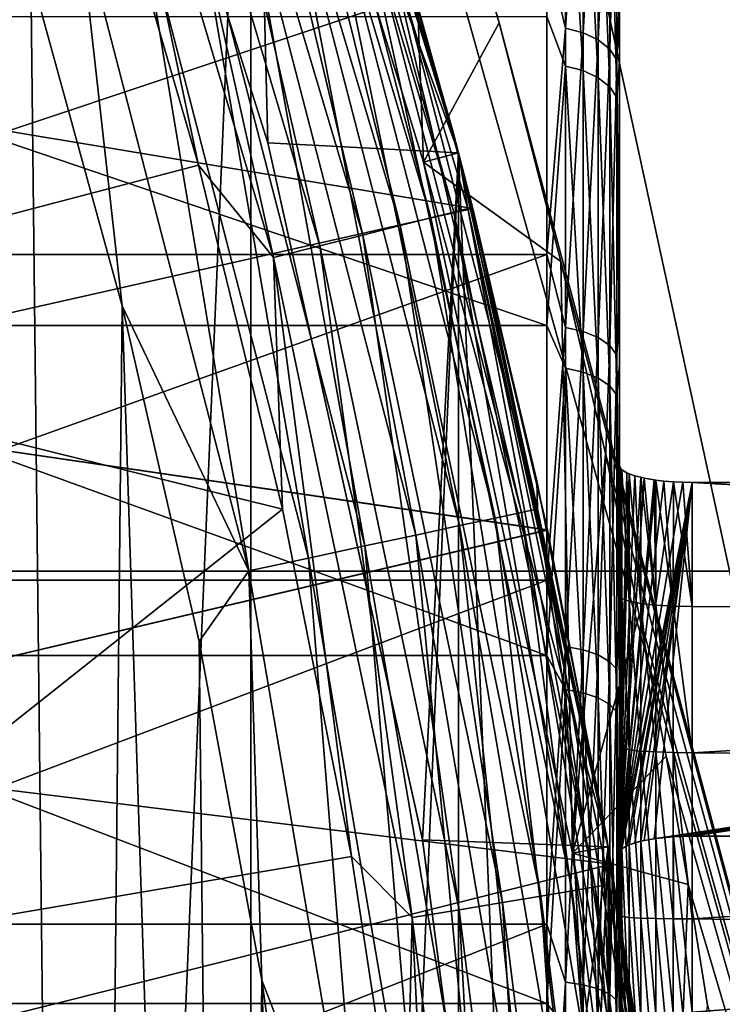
# Model space of a CAD drawing. Header units: metres. Extents: x -258 to 72, y -72 to 102.
# Tile 214 of 256: x 21.05 to 22.98, y 3.45 to 6.16. Entities that reach past the tile are written whole.
import ezdxf

# ---------------------------------------------------------------- set-up
doc = ezdxf.new("R2010")
doc.units = ezdxf.units.M
doc.layers.add('solid_FREESTAND_ASM_SW0005', color=7, linetype='CONTINUOUS')

msp = doc.modelspace()

# ---------------------------------------------------------------- linework, layer by layer
at = {"layer": 'solid_FREESTAND_ASM_SW0005'}
for points in [[(24.009604, 0, -872.009583), (23.346786, 18.903576, -872.091064), (22.224434, 18.830818, -872.077576)], [(24.009604, 0, -872.009583), (22.224434, 18.830818, -872.077576), (21.108391, 18.691473, -872.064209)], [(24.009604, 0, -872.009583), (21.108391, 18.691473, -872.064209), (20.002602, 18.486034, -872.050903)], [(24.009604, 0, -872.009583), (20.002602, 18.486034, -872.050903), (18.910978, 18.215225, -872.037781)], [(18.910978, 18.215225, -872.037781), (22.115648, 7.009855, -872), (22.369165, 6.153109, -872)], [(24.009604, 0, -872.009583), (18.910978, 18.215225, -872.037781), (22.369165, 6.153109, -872)], [(20.958261, -9.473714, 97.550003), (20.958267, 9.473703, 97.550003), (21.686192, 7.662186, 97.550003)], [(72.351036, 4.645118, -887), (-72.351036, 4.645123, -887), (-71.904762, 9.271183, -887)], [(72.351036, 4.645118, -887), (-71.904762, 9.271183, -887), (71.904762, 9.271173, -887)], [(21.143143, 7.69528, 56.700001), (21.143091, 7.695432, 57.5), (21.733335, 5.82341, 57.5)], [(21.686232, 7.662071, 57.5), (21.733335, 5.82341, 57.5), (21.143091, 7.695432, 57.5)], [(21.733246, 5.82373, 56.700001), (21.143143, 7.69528, 56.700001), (21.733335, 5.82341, 57.5)], [(21.68622, 7.662088, 56.700001), (21.143143, 7.69528, 56.700001), (21.733246, 5.82373, 56.700001)], [(20.958261, -9.473714, 97.550003), (21.686192, 7.662186, 97.550003), (21.686186, -7.6622, 97.550003)], [(21.591885, 7.628924, -799), (21.686172, 7.662239, -798.900024), (22.257847, 5.795536, -798.900024)], [(22.068232, 6.480213, 24.358374), (22.257847, 5.795536, -798.900024), (21.686172, 7.662239, -798.900024)], [(22.257858, 5.795494, 95.300003), (21.686232, 7.662071, 57.5), (21.686182, 7.662213, 95.300003)], [(21.741076, 7.46372, 95.436562), (22.257858, 5.795494, 95.300003), (21.686182, 7.662213, 95.300003)], [(21.686186, -7.6622, 97.550003), (21.686192, 7.662186, 97.550003), (22.257872, 5.795444, 97.550003)], [(21.686192, 7.662186, 97.550003), (21.971561, 6.800773, 110.550003), (22.242903, 5.852628, 110.550003)], [(22.257872, 5.795444, 97.550003), (21.686192, 7.662186, 97.550003), (22.242903, 5.852628, 110.550003)], [(22.257788, 5.795748, 56.700001), (21.68622, 7.662088, 56.700001), (21.733246, 5.82373, 56.700001)], [(21.825207, 7.256747, 39.538918), (21.68622, 7.662088, 56.700001), (22.257788, 5.795748, 56.700001)], [(21.686232, 7.662071, 57.5), (22.257788, 5.795765, 57.5), (21.733335, 5.82341, 57.5)], [(22.257858, 5.795494, 95.300003), (22.257788, 5.795765, 57.5), (21.686232, 7.662071, 57.5)], [(22.161074, 5.770338, -799), (21.591885, 7.628924, -799), (22.257847, 5.795536, -798.900024)], [(21.591997, 7.628607, -872), (21.591885, 7.628924, -799), (22.161074, 5.770338, -799)], [(22.161142, 5.770074, -872), (21.591997, 7.628607, -872), (22.161074, 5.770338, -799)], [(22.115648, 7.009855, -872), (21.591997, 7.628607, -872), (22.161142, 5.770074, -872)], [(22.700001, 5.405512, 40.414368), (22.700001, 6.813152, 25.325514), (22.700001, 7.504866, 26.075895)], [(22.700001, 5.405512, 40.414368), (22.700001, 7.504866, 26.075895), (22.700001, 6.224085, 39.804882)], [(21.642073, 7.429733, 95.689125), (22.181696, 5.617168, 95.689125), (21.70335, 7.450769, 95.568008)], [(21.70335, 7.450769, 95.568008), (22.244501, 5.633073, 95.568008), (21.741076, 7.46372, 95.436562)], [(22.181696, 5.617168, 95.689125), (22.244501, 5.633073, 95.568008), (21.70335, 7.450769, 95.568008)], [(21.741076, 7.46372, 95.436562), (22.283167, 5.642864, 95.436562), (22.257858, 5.795494, 95.300003)], [(22.244501, 5.633073, 95.568008), (22.283167, 5.642864, 95.436562), (21.741076, 7.46372, 95.436562)], [(21.559605, 7.401422, 95.795265), (22.097172, 5.595764, 95.795265), (21.642073, 7.429733, 95.689125)], [(22.097172, 5.595764, 95.795265), (22.181696, 5.617168, 95.689125), (21.642073, 7.429733, 95.689125)], [(21.45912, 7.366925, 95.882332), (21.994181, 5.569683, 95.882332), (21.559605, 7.401422, 95.795265)], [(21.994181, 5.569683, 95.882332), (22.097172, 5.595764, 95.795265), (21.559605, 7.401422, 95.795265)], [(21.344488, 7.327572, 95.946976), (21.876692, 5.539931, 95.946976), (21.45912, 7.366925, 95.882332)], [(21.876692, 5.539931, 95.946976), (21.994181, 5.569683, 95.882332), (21.45912, 7.366925, 95.882332)], [(21.344488, 7.327572, 95.946976), (21.220123, 7.284877, 95.98671), (21.749226, 5.507652, 95.98671)], [(21.344488, 7.327572, 95.946976), (21.749226, 5.507652, 95.98671), (21.876692, 5.539931, 95.946976)], [(21.220123, 7.284877, 95.98671), (21.270695, 6.696833, 96), (21.542728, 5.762016, 96)], [(21.749226, 5.507652, 95.98671), (21.220123, 7.284877, 95.98671), (21.542728, 5.762016, 96)], [(22.068075, 6.480744, 40.241188), (21.825207, 7.256747, 39.538918), (22.257788, 5.795748, 56.700001)], [(20.643412, -7.60589, 111.550003), (21.217041, -5.816969, 111.550003), (20.791698, 7.190638, 111.550003)], [(21.217041, -5.816969, 111.550003), (21.082001, 6.288817, 111.550003), (20.791698, 7.190638, 111.550003)], [(19.263796, 7.011147, 96), (19.801548, 5.305532, 96), (21.270695, 6.696833, 96)], [(22.115648, 7.009855, -872), (22.161142, 5.770074, -872), (22.369165, 6.153109, -872)], [(22.5, 6.351789, 39.958805), (22.551764, 6.138312, 40.12228), (22.551764, 6.898185, 39.461143)], [(22.600046, 6.884306, 39.446735), (22.551764, 6.898185, 39.461143), (22.551764, 6.138312, 40.12228)], [(22.600046, 6.125961, 40.106541), (22.600046, 6.884306, 39.446735), (22.551764, 6.138312, 40.12228)], [(22.641495, 6.862222, 39.423809), (22.600046, 6.884306, 39.446735), (22.600046, 6.125961, 40.106541)], [(20, 6.858427, 24.682621), (20, 6.024862, 24.007624), (22.068232, 6.480213, 24.358374)], [(20, 6.024834, 40.592396), (20, 6.858396, 39.917404), (22.068075, 6.480744, 40.241188)], [(22.641495, 6.106311, 40.081497), (22.641495, 6.862222, 39.423809), (22.600046, 6.125961, 40.106541)], [(22.673283, 6.833443, 39.393932), (22.641495, 6.862222, 39.423809), (22.641495, 6.106311, 40.081497)], [(22.673283, 6.080701, 40.048862), (22.673283, 6.833443, 39.393932), (22.641495, 6.106311, 40.081497)], [(22.693239, 6.799932, 39.359146), (22.673283, 6.833443, 39.393932), (22.673283, 6.080701, 40.048862)], [(21.988289, 6.694838, 110.723114), (22.242903, 5.852628, 110.550003), (21.971561, 6.800773, 110.550003)], [(22.5, 6.17083, 24.494659), (22.551764, 6.802565, 25.047962), (22.551764, 6.033986, 24.396967)], [(22.600046, 6.021845, 24.412868), (22.551764, 6.033986, 24.396967), (22.551764, 6.802565, 25.047962)], [(22.600046, 6.788877, 25.062553), (22.600046, 6.021845, 24.412868), (22.551764, 6.802565, 25.047962)], [(22.693239, 6.050882, 40.010864), (22.693239, 6.799932, 39.359146), (22.673283, 6.080701, 40.048862)], [(22.700001, 6.813152, 25.325514), (22.700001, 6.046802, 24.651556), (22.693239, 6.705674, 25.151255)], [(22.700001, 6.224085, 39.804882), (22.693239, 6.799932, 39.359146), (22.693239, 6.050882, 40.010864)], [(22.700001, 4.52771, 40.934948), (22.700001, 6.046802, 24.651556), (22.700001, 6.813152, 25.325514)], [(22.700001, 4.52771, 40.934948), (22.700001, 6.813152, 25.325514), (22.700001, 5.405512, 40.414368)], [(22.641495, 6.002529, 24.438168), (22.600046, 6.021845, 24.412868), (22.600046, 6.788877, 25.062553)], [(22.641495, 6.7671, 25.08577), (22.641495, 6.002529, 24.438168), (22.600046, 6.788877, 25.062553)], [(22.673283, 5.977355, 24.47114), (22.641495, 6.002529, 24.438168), (22.641495, 6.7671, 25.08577)], [(22.673283, 6.738719, 25.116026), (22.673283, 5.977355, 24.47114), (22.641495, 6.7671, 25.08577)], [(22.693239, 5.948042, 24.509531), (22.673283, 5.977355, 24.47114), (22.673283, 6.738719, 25.116026)], [(22.693239, 6.705674, 25.151255), (22.693239, 5.948042, 24.509531), (22.673283, 6.738719, 25.116026)], [(19.801548, 5.305532, 96), (21.542728, 5.762016, 96), (21.270695, 6.696833, 96)], [(21.945162, 6.681706, 110.89167), (22.430532, 4.806955, 110.891655), (21.988289, 6.694838, 110.723114)], [(21.988289, 6.694838, 110.723114), (22.474611, 4.816401, 110.723091), (22.242903, 5.852628, 110.550003)], [(22.430532, 4.806955, 110.891655), (22.474611, 4.816401, 110.723091), (21.988289, 6.694838, 110.723114)], [(22.700001, 6.046802, 24.651556), (22.693239, 5.948042, 24.509531), (22.693239, 6.705674, 25.151255)], [(21.87466, 6.660241, 111.049828), (22.358475, 4.791513, 111.049812), (21.945162, 6.681706, 110.89167)], [(22.358475, 4.791513, 111.049812), (22.430532, 4.806955, 110.891655), (21.945162, 6.681706, 110.89167)], [(21.778934, 6.631095, 111.192772), (22.260635, 4.770545, 111.192757), (21.87466, 6.660241, 111.049828)], [(22.260635, 4.770545, 111.192757), (22.358475, 4.791513, 111.049812), (21.87466, 6.660241, 111.049828)], [(21.660896, 6.595155, 111.316139), (22.139988, 4.74469, 111.316132), (21.778934, 6.631095, 111.192772)], [(22.139988, 4.74469, 111.316132), (22.260635, 4.770545, 111.192757), (21.778934, 6.631095, 111.192772)], [(21.524141, 6.553517, 111.416191), (22.00021, 4.714735, 111.416183), (21.660896, 6.595155, 111.316139)], [(22.00021, 4.714735, 111.416183), (22.139988, 4.74469, 111.316132), (21.660896, 6.595155, 111.316139)], [(21.372831, 6.507447, 111.489861), (21.845554, 4.681592, 111.489861), (21.524141, 6.553517, 111.416191)], [(21.845554, 4.681592, 111.489861), (22.00021, 4.714735, 111.416183), (21.524141, 6.553517, 111.416191)], [(21.211573, 6.458349, 111.534927), (21.680731, 4.64627, 111.53492), (21.372831, 6.507447, 111.489861)], [(21.680731, 4.64627, 111.53492), (21.845554, 4.681592, 111.489861), (21.372831, 6.507447, 111.489861)], [(20, 6.024834, 40.592396), (22.068075, 6.480744, 40.241188), (22.297007, 5.643002, 40.856823)], [(20, 6.024862, 24.007624), (22.297096, 5.642653, 23.742949), (22.068232, 6.480213, 24.358374)], [(22.297007, 5.643002, 40.856823), (22.068075, 6.480744, 40.241188), (22.257788, 5.795748, 56.700001)], [(22.068232, 6.480213, 24.358374), (22.297096, 5.642653, 23.742949), (22.257847, 5.795536, -798.900024)], [(21.211573, 6.458349, 111.534927), (21.082001, 6.288817, 111.550003), (21.333218, 5.3753, 111.550003)], [(21.211573, 6.458349, 111.534927), (21.333218, 5.3753, 111.550003), (21.680731, 4.64627, 111.53492)], [(22.5, 6.351789, 39.958805), (20, 6.351785, 39.958809), (20, 5.516433, 40.580788)], [(22.5, 6.351789, 39.958805), (20, 5.516433, 40.580788), (22.5, 5.516429, 40.580791)], [(22.5, 6.351789, 39.958805), (22.5, 5.516429, 40.580791), (22.551764, 6.138312, 40.12228)], [(21.217041, -5.816969, 111.550003), (21.333218, 5.3753, 111.550003), (21.082001, 6.288817, 111.550003)], [(22.700001, 5.405512, 40.414368), (22.700001, 6.224085, 39.804882), (22.693239, 6.050882, 40.010864)], [(22.5, 5.321146, 23.892389), (20, 5.321147, 23.892391), (20, 6.17083, 24.494659)], [(22.5, 5.321146, 23.892389), (20, 6.17083, 24.494659), (22.5, 6.17083, 24.494659)], [(22.369165, 6.153109, -872), (22.161142, 5.770074, -872), (22.539318, 5.497179, -872)], [(24.009604, 0, -872.009583), (22.369165, 6.153109, -872), (22.539318, 5.497179, -872)], [(22.5, 5.321146, 23.892389), (22.5, 6.17083, 24.494659), (22.551764, 6.033986, 24.396967)], [(22.5, 5.516429, 40.580791), (22.551764, 5.315452, 40.703148), (22.551764, 6.138312, 40.12228)], [(22.600046, 6.125961, 40.106541), (22.551764, 6.138312, 40.12228), (22.551764, 5.315452, 40.703148)], [(22.600046, 5.304757, 40.686241), (22.600046, 6.125961, 40.106541), (22.551764, 5.315452, 40.703148)], [(22.641495, 6.106311, 40.081497), (22.600046, 6.125961, 40.106541), (22.600046, 5.304757, 40.686241)], [(22.641495, 5.28774, 40.65934), (22.641495, 6.106311, 40.081497), (22.600046, 5.304757, 40.686241)], [(22.673283, 6.080701, 40.048862), (22.641495, 6.106311, 40.081497), (22.641495, 5.28774, 40.65934)], [(22.673283, 5.265563, 40.624283), (22.673283, 6.080701, 40.048862), (22.641495, 5.28774, 40.65934)], [(22.693239, 6.050882, 40.010864), (22.673283, 6.080701, 40.048862), (22.673283, 5.265563, 40.624283)], [(22.693239, 5.239742, 40.583462), (22.693239, 6.050882, 40.010864), (22.673283, 5.265563, 40.624283)], [(22.700001, 5.405512, 40.414368), (22.693239, 6.050882, 40.010864), (22.693239, 5.239742, 40.583462)], [(22.700001, 6.046802, 24.651556), (22.700001, 5.21419, 24.061388), (22.693239, 5.948042, 24.509531)], [(22.700001, 4.551915, 28.746033), (22.700001, 5.21419, 24.061388), (22.700001, 6.046802, 24.651556)], [(22.700001, 3.600316, 41.360916), (22.700001, 6.046802, 24.651556), (22.700001, 4.52771, 40.934948)], [(22.700001, 3.869835, 36.586609), (22.700001, 6.046802, 24.651556), (22.700001, 3.600316, 41.360916)], [(22.700001, 4.752399, 29.018944), (22.700001, 4.551915, 28.746033), (22.700001, 6.046802, 24.651556)], [(22.700001, 4.93628, 29.302708), (22.700001, 4.752399, 29.018944), (22.700001, 6.046802, 24.651556)], [(22.700001, 3.869835, 36.586609), (22.700001, 4.93628, 29.302708), (22.700001, 6.046802, 24.651556)], [(20, 6.024862, 24.007624), (20, 5.125075, 23.423279), (22.297096, 5.642653, 23.742949)], [(20, 5.125027, 41.17675), (20, 6.024834, 40.592396), (22.297007, 5.643002, 40.856823)], [(22.5, 5.321146, 23.892389), (22.551764, 6.033986, 24.396967), (22.551764, 5.203491, 23.827066)], [(22.600046, 5.193021, 23.844114), (22.551764, 5.203491, 23.827066), (22.551764, 6.033986, 24.396967)], [(22.600046, 6.021845, 24.412868), (22.600046, 5.193021, 23.844114), (22.551764, 6.033986, 24.396967)], [(22.641495, 5.176363, 23.871239), (22.600046, 5.193021, 23.844114), (22.600046, 6.021845, 24.412868)], [(22.641495, 6.002529, 24.438168), (22.641495, 5.176363, 23.871239), (22.600046, 6.021845, 24.412868)], [(22.673283, 5.154654, 23.906588), (22.641495, 5.176363, 23.871239), (22.641495, 6.002529, 24.438168)], [(22.673283, 5.977355, 24.47114), (22.673283, 5.154654, 23.906588), (22.641495, 6.002529, 24.438168)], [(22.693239, 5.129376, 23.947748), (22.673283, 5.154654, 23.906588), (22.673283, 5.977355, 24.47114)], [(22.693239, 5.948042, 24.509531), (22.693239, 5.129376, 23.947748), (22.673283, 5.977355, 24.47114)], [(22.700001, 5.21419, 24.061388), (22.693239, 5.129376, 23.947748), (22.693239, 5.948042, 24.509531)], [(22.474611, 4.816401, 110.723091), (22.473351, 4.893722, 110.550003), (22.242903, 5.852628, 110.550003)], [(22.257872, 5.795444, 97.550003), (22.242903, 5.852628, 110.550003), (22.473351, 4.893722, 110.550003)], [(21.733246, 5.82373, 56.700001), (21.733335, 5.82341, 57.5), (22.158176, 3.90707, 57.5)], [(22.158211, 3.906891, 56.700001), (21.733246, 5.82373, 56.700001), (22.158176, 3.90707, 57.5)], [(22.257788, 5.795748, 56.700001), (21.733246, 5.82373, 56.700001), (22.158211, 3.906891, 56.700001)], [(22.257788, 5.795765, 57.5), (22.158176, 3.90707, 57.5), (21.733335, 5.82341, 57.5)], [(21.686186, -7.6622, 97.550003), (22.257872, 5.795444, 97.550003), (22.257868, -5.795457, 97.550003)], [(22.257788, 5.795765, 57.5), (22.414381, 1.960997, 57.5), (22.158176, 3.90707, 57.5)], [(22.669193, 3.886869, 56.700001), (22.257788, 5.795748, 56.700001), (22.158211, 3.906891, 56.700001)], [(22.161074, 5.770338, -799), (22.257847, 5.795536, -798.900024), (22.669165, 3.887028, -798.900024)], [(22.257788, 5.795765, 57.5), (22.66921, 3.886762, 57.5), (22.414381, 1.960997, 57.5)], [(22.669167, 3.887018, 95.300003), (22.66921, 3.886762, 57.5), (22.257788, 5.795765, 57.5)], [(22.669167, 3.887018, 95.300003), (22.257788, 5.795765, 57.5), (22.257858, 5.795494, 95.300003)], [(22.297007, 5.643002, 40.856823), (22.257788, 5.795748, 56.700001), (22.669193, 3.886869, 56.700001)], [(22.50239, 4.758412, 23.221458), (22.669165, 3.887028, -798.900024), (22.257847, 5.795536, -798.900024)], [(22.297096, 5.642653, 23.742949), (22.50239, 4.758412, 23.221458), (22.257847, 5.795536, -798.900024)], [(22.283167, 5.642864, 95.436562), (22.669167, 3.887018, 95.300003), (22.257858, 5.795494, 95.300003)], [(22.257868, -5.795457, 97.550003), (22.257872, 5.795444, 97.550003), (22.669172, 3.886983, 97.550003)], [(22.257872, 5.795444, 97.550003), (22.473351, 4.893722, 110.550003), (22.662479, 3.925818, 110.550003)], [(22.669172, 3.886983, 97.550003), (22.257872, 5.795444, 97.550003), (22.662479, 3.925818, 110.550003)], [(22.570602, 3.870128, -799), (22.161074, 5.770338, -799), (22.669165, 3.887028, -798.900024)], [(22.161142, 5.770074, -872), (22.161074, 5.770338, -799), (22.570602, 3.870128, -799)], [(22.570635, 3.869937, -872), (22.161142, 5.770074, -872), (22.570602, 3.870128, -799)], [(22.539318, 5.497179, -872), (22.161142, 5.770074, -872), (22.570635, 3.869937, -872)], [(19.801548, 5.305532, 96), (21.773767, 4.815917, 96), (21.542728, 5.762016, 96)], [(21.749226, 5.507652, 95.98671), (21.542728, 5.762016, 96), (21.773767, 4.815917, 96)], [(20, 5.125027, 41.17675), (22.297007, 5.643002, 40.856823), (22.502293, 4.758872, 41.3783)], [(20, 5.125075, 23.423279), (22.50239, 4.758412, 23.221458), (22.297096, 5.642653, 23.742949)], [(22.181696, 5.617168, 95.689125), (22.569798, 3.766233, 95.689125), (22.244501, 5.633073, 95.568008)], [(22.244501, 5.633073, 95.568008), (22.633701, 3.776897, 95.568008), (22.283167, 5.642864, 95.436562)], [(22.569798, 3.766233, 95.689125), (22.633701, 3.776897, 95.568008), (22.244501, 5.633073, 95.568008)], [(22.283167, 5.642864, 95.436562), (22.673042, 3.783462, 95.436562), (22.669167, 3.887018, 95.300003)], [(22.633701, 3.776897, 95.568008), (22.673042, 3.783462, 95.436562), (22.283167, 5.642864, 95.436562)], [(22.502293, 4.758872, 41.3783), (22.297007, 5.643002, 40.856823), (22.669193, 3.886869, 56.700001)], [(22.097172, 5.595764, 95.795265), (22.483793, 3.751882, 95.795265), (22.181696, 5.617168, 95.689125)], [(22.483793, 3.751882, 95.795265), (22.569798, 3.766233, 95.689125), (22.181696, 5.617168, 95.689125)], [(21.994181, 5.569683, 95.882332), (22.379002, 3.734395, 95.882332), (22.097172, 5.595764, 95.795265)], [(22.379002, 3.734395, 95.882332), (22.483793, 3.751882, 95.795265), (22.097172, 5.595764, 95.795265)], [(21.876692, 5.539931, 95.946976), (22.259455, 3.714446, 95.946976), (21.994181, 5.569683, 95.882332)], [(22.259455, 3.714446, 95.946976), (22.379002, 3.734395, 95.882332), (21.994181, 5.569683, 95.882332)], [(21.876692, 5.539931, 95.946976), (21.749226, 5.507652, 95.98671), (22.129761, 3.692804, 95.98671)], [(21.876692, 5.539931, 95.946976), (22.129761, 3.692804, 95.98671), (22.259455, 3.714446, 95.946976)], [(22.5, 5.516429, 40.580791), (20, 5.516433, 40.580788), (20, 4.620629, 41.112053)], [(22.5, 5.516429, 40.580791), (20, 4.620629, 41.112053), (22.5, 4.620632, 41.112053)], [(21.749226, 5.507652, 95.98671), (21.773767, 4.815917, 96), (21.96323, 3.860888, 96)], [(22.129761, 3.692804, 95.98671), (21.749226, 5.507652, 95.98671), (21.96323, 3.860888, 96)], [(22.5, 5.516429, 40.580791), (22.5, 4.620632, 41.112053), (22.551764, 5.315452, 40.703148)], [(22.539318, 5.497179, -872), (22.570635, 3.869937, -872), (22.661634, 4.968952, -872)], [(24.009604, 0, -872.009583), (22.539318, 5.497179, -872), (22.661634, 4.968952, -872)], [(22.700001, 4.52771, 40.934948), (22.700001, 5.405512, 40.414368), (22.693239, 5.239742, 40.583462)], [(21.217041, -5.816969, 111.550003), (21.635908, -3.985914, 111.550003), (21.333218, 5.3753, 111.550003)], [(21.635908, -3.985914, 111.550003), (21.544834, 4.451981, 111.550003), (21.333218, 5.3753, 111.550003)], [(21.680731, 4.64627, 111.53492), (21.333218, 5.3753, 111.550003), (21.544834, 4.451981, 111.550003)], [(22.5, 4.413161, 23.382236), (20, 4.413157, 23.382235), (20, 5.321147, 23.892391)], [(22.5, 4.413161, 23.382236), (20, 5.321147, 23.892391), (22.5, 5.321146, 23.892389)], [(22.5, 4.413161, 23.382236), (22.5, 5.321146, 23.892389), (22.551764, 5.203491, 23.827066)], [(22.5, 4.620632, 41.112053), (22.551764, 4.438047, 41.197788), (22.551764, 5.315452, 40.703148)], [(22.600046, 5.304757, 40.686241), (22.551764, 5.315452, 40.703148), (22.551764, 4.438047, 41.197788)], [(19.801548, 5.305532, 96), (20.188597, 3.559578, 96), (21.773767, 4.815917, 96)], [(22.600046, 4.429118, 41.179886), (22.600046, 5.304757, 40.686241), (22.551764, 4.438047, 41.197788)], [(22.641495, 5.28774, 40.65934), (22.600046, 5.304757, 40.686241), (22.600046, 4.429118, 41.179886)], [(22.641495, 4.41491, 41.151402), (22.641495, 5.28774, 40.65934), (22.600046, 4.429118, 41.179886)], [(22.673283, 5.265563, 40.624283), (22.641495, 5.28774, 40.65934), (22.641495, 4.41491, 41.151402)], [(22.673283, 4.396394, 41.114281), (22.673283, 5.265563, 40.624283), (22.641495, 4.41491, 41.151402)], [(22.693239, 5.239742, 40.583462), (22.673283, 5.265563, 40.624283), (22.673283, 4.396394, 41.114281)], [(22.693239, 4.374835, 41.071056), (22.693239, 5.239742, 40.583462), (22.673283, 4.396394, 41.114281)], [(22.700001, 4.52771, 40.934948), (22.693239, 5.239742, 40.583462), (22.693239, 4.374835, 41.071056)], [(22.5, 4.413161, 23.382236), (22.551764, 5.203491, 23.827066), (22.551764, 4.319601, 23.344109)], [(22.600046, 4.31091, 23.362129), (22.551764, 4.319601, 23.344109), (22.551764, 5.203491, 23.827066)], [(22.600046, 5.193021, 23.844114), (22.600046, 4.31091, 23.362129), (22.551764, 5.203491, 23.827066)], [(22.700001, 5.21419, 24.061388), (22.700001, 4.324453, 23.561487), (22.693239, 5.129376, 23.947748)], [(22.700001, 3.859448, 28.004038), (22.700001, 4.324453, 23.561487), (22.700001, 5.21419, 24.061388)], [(22.700001, 4.104653, 28.23768), (22.700001, 3.859448, 28.004038), (22.700001, 5.21419, 24.061388)], [(22.700001, 4.335708, 28.485258), (22.700001, 4.104653, 28.23768), (22.700001, 5.21419, 24.061388)], [(22.700001, 4.551915, 28.746033), (22.700001, 4.335708, 28.485258), (22.700001, 5.21419, 24.061388)], [(22.641495, 4.297081, 23.3908), (22.600046, 4.31091, 23.362129), (22.600046, 5.193021, 23.844114)], [(22.641495, 5.176363, 23.871239), (22.641495, 4.297081, 23.3908), (22.600046, 5.193021, 23.844114)], [(22.673283, 4.27906, 23.428164), (22.641495, 4.297081, 23.3908), (22.641495, 5.176363, 23.871239)], [(22.673283, 5.154654, 23.906588), (22.673283, 4.27906, 23.428164), (22.641495, 5.176363, 23.871239)], [(22.693239, 4.258076, 23.47167), (22.673283, 4.27906, 23.428164), (22.673283, 5.154654, 23.906588)], [(22.693239, 5.129376, 23.947748), (22.693239, 4.258076, 23.47167), (22.673283, 5.154654, 23.906588)], [(20, 5.125075, 23.423279), (20, 4.168976, 22.936132), (22.50239, 4.758412, 23.221458)], [(20, 4.168943, 41.663883), (20, 5.125027, 41.17675), (22.502293, 4.758872, 41.3783)], [(22.700001, 4.324453, 23.561487), (22.693239, 4.258076, 23.47167), (22.693239, 5.129376, 23.947748)], [(22.661634, 4.968952, -872), (22.570635, 3.869937, -872), (22.754442, 4.52497, -872)], [(24.009604, 0, -872.009583), (22.661634, 4.968952, -872), (22.754442, 4.52497, -872)], [(22.70676, 4.569848, 28.854097), (22.700001, 4.752399, 29.018944), (22.700001, 4.93628, 29.302708)], [(22.705187, 4.925935, 29.373363), (22.700001, 4.93628, 29.302708), (22.700001, 3.869835, 36.586609)], [(22.705187, 4.925935, 29.373363), (22.70676, 4.569848, 28.854097), (22.700001, 4.93628, 29.302708)], [(22.705187, 4.925935, 29.373363), (22.700001, 3.869835, 36.586609), (22.706793, 4.924457, 29.383463)], [(22.706793, 4.924457, 29.383463), (22.700001, 3.869835, 36.586609), (22.719984, 4.916247, 29.439533)], [(22.719984, 4.916247, 29.439533), (22.700001, 3.869835, 36.586609), (22.726906, 4.913206, 29.460306)], [(22.726906, 4.913206, 29.460306), (22.700001, 3.869835, 36.586609), (22.741938, 4.907972, 29.496056)], [(22.741938, 4.907972, 29.496056), (22.700001, 3.869835, 36.586609), (22.75882, 4.903467, 29.526823)], [(22.75882, 4.903467, 29.526823), (22.700001, 3.869835, 36.586609), (22.767912, 4.901453, 29.540583)], [(22.767912, 4.901453, 29.540583), (22.700001, 3.869835, 36.586609), (22.795298, 4.896648, 29.573399)], [(22.705187, 4.925935, 29.373363), (22.706793, 4.924457, 29.383463), (22.70676, 4.569848, 28.854097)], [(22.70676, 4.569848, 28.854097), (22.706793, 4.924457, 29.383463), (22.726717, 4.562558, 28.925056)], [(22.706793, 4.924457, 29.383463), (22.719984, 4.916247, 29.439533), (22.726717, 4.562558, 28.925056)], [(22.719984, 4.916247, 29.439533), (22.726906, 4.913206, 29.460306), (22.726717, 4.562558, 28.925056)], [(22.726717, 4.562558, 28.925056), (22.726906, 4.913206, 29.460306), (22.758505, 4.556427, 28.986841)], [(22.726906, 4.913206, 29.460306), (22.741938, 4.907972, 29.496056), (22.758505, 4.556427, 28.986841)], [(22.741938, 4.907972, 29.496056), (22.75882, 4.903467, 29.526823), (22.758505, 4.556427, 28.986841)], [(22.758505, 4.556427, 28.986841), (22.75882, 4.903467, 29.526823), (22.799955, 4.551921, 29.034971)], [(22.75882, 4.903467, 29.526823), (22.767912, 4.901453, 29.540583), (22.799955, 4.551921, 29.034971)], [(22.767912, 4.901453, 29.540583), (22.795298, 4.896648, 29.573399), (22.799955, 4.551921, 29.034971)], [(22.474611, 4.816401, 110.723091), (22.662479, 3.925818, 110.550003), (22.473351, 4.893722, 110.550003)], [(22.795298, 4.896648, 29.573399), (22.700001, 3.869835, 36.586609), (22.800154, 4.895958, 29.57811)], [(22.800154, 4.895958, 29.57811), (22.700001, 3.869835, 36.586609), (22.822536, 4.893308, 29.596212)], [(22.822536, 4.893308, 29.596212), (22.700001, 3.869835, 36.586609), (22.849018, 4.89115, 29.610952)], [(22.849018, 4.89115, 29.610952), (22.700001, 3.869835, 36.586609), (22.874731, 4.889948, 29.61916)], [(22.874731, 4.889948, 29.61916), (22.700001, 3.869835, 36.586609), (22.9, 4.889563, 29.621792)], [(22.705187, 3.88018, 36.515949), (22.9, 4.889563, 29.621792), (22.700001, 3.869835, 36.586609)], [(22.705187, 3.88018, 36.515949), (22.706793, 3.881659, 36.505852), (22.9, 4.889563, 29.621792)], [(22.719984, 3.889868, 36.449783), (22.9, 4.889563, 29.621792), (22.706793, 3.881659, 36.505852)], [(22.719984, 3.889868, 36.449783), (22.726906, 3.892909, 36.429008), (22.9, 4.889563, 29.621792)], [(22.741938, 3.898143, 36.393261), (22.9, 4.889563, 29.621792), (22.726906, 3.892909, 36.429008)], [(22.741938, 3.898143, 36.393261), (22.75882, 3.902648, 36.362492), (22.9, 4.889563, 29.621792)], [(22.767912, 3.904663, 36.348732), (22.9, 4.889563, 29.621792), (22.75882, 3.902648, 36.362492)], [(22.795298, 3.909467, 36.315914), (22.9, 4.889563, 29.621792), (22.767912, 3.904663, 36.348732)], [(22.795298, 4.896648, 29.573399), (22.800154, 4.895958, 29.57811), (22.799955, 4.551921, 29.034971)], [(22.795298, 3.909467, 36.315914), (29.299999, 4.889563, 29.621792), (22.9, 4.889563, 29.621792)], [(22.795298, 3.909467, 36.315914), (22.800154, 3.910157, 36.311207), (29.299999, 4.889563, 29.621792)], [(22.799955, 4.551921, 29.034971), (22.800154, 4.895958, 29.57811), (22.848236, 4.54917, 29.065544)], [(22.800154, 4.895958, 29.57811), (22.822536, 4.893308, 29.596212), (22.848236, 4.54917, 29.065544)], [(22.822536, 3.912807, 36.293102), (29.299999, 4.889563, 29.621792), (22.800154, 3.910157, 36.311207)], [(22.822536, 4.893308, 29.596212), (22.849018, 4.89115, 29.610952), (22.848236, 4.54917, 29.065544)], [(22.822536, 3.912807, 36.293102), (22.848265, 3.914917, 36.27869), (29.299999, 4.889563, 29.621792)], [(22.848236, 4.54917, 29.065544), (22.849018, 4.89115, 29.610952), (22.9, 4.548213, 29.07597)], [(22.874731, 3.916167, 36.270157), (29.299999, 4.889563, 29.621792), (22.848265, 3.914917, 36.27869)], [(22.849018, 4.89115, 29.610952), (22.874731, 4.889948, 29.61916), (22.9, 4.548213, 29.07597)], [(22.874731, 4.889948, 29.61916), (22.9, 4.889563, 29.621792), (22.9, 4.548213, 29.07597)], [(22.874731, 3.916167, 36.270157), (22.9, 3.916553, 36.267525), (29.299999, 4.889563, 29.621792)], [(29.299999, 4.523246, 29.041033), (22.9, 4.548213, 29.07597), (22.9, 4.889563, 29.621792)], [(29.299999, 4.889563, 29.621792), (29.299999, 4.523246, 29.041033), (22.9, 4.889563, 29.621792)], [(29.299999, 3.916553, 36.267525), (29.299999, 4.889563, 29.621792), (22.9, 3.916553, 36.267525)], [(20.188597, 3.559578, 96), (21.96323, 3.860888, 96), (21.773767, 4.815917, 96)], [(22.358475, 4.791513, 111.049812), (22.682951, 2.888636, 111.049797), (22.430532, 4.806955, 110.891655)], [(22.430532, 4.806955, 110.891655), (22.75605, 2.897945, 110.89164), (22.474611, 4.816401, 110.723091)], [(22.682951, 2.888636, 111.049797), (22.75605, 2.897945, 110.89164), (22.430532, 4.806955, 110.891655)], [(22.474611, 4.816401, 110.723091), (22.800766, 2.90364, 110.723076), (22.662479, 3.925818, 110.550003)], [(22.75605, 2.897945, 110.89164), (22.800766, 2.90364, 110.723076), (22.474611, 4.816401, 110.723091)], [(22.139988, 4.74469, 111.316132), (22.461298, 2.860409, 111.316116), (22.260635, 4.770545, 111.192757)], [(22.260635, 4.770545, 111.192757), (22.583693, 2.875996, 111.192741), (22.358475, 4.791513, 111.049812)], [(22.461298, 2.860409, 111.316116), (22.583693, 2.875996, 111.192741), (22.260635, 4.770545, 111.192757)], [(22.583693, 2.875996, 111.192741), (22.682951, 2.888636, 111.049797), (22.358475, 4.791513, 111.049812)], [(20, 4.168943, 41.663883), (22.502293, 4.758872, 41.3783), (22.677225, 3.839718, 41.803619)], [(20, 4.168976, 22.936132), (22.677288, 3.839349, 22.79623), (22.50239, 4.758412, 23.221458)], [(22.00021, 4.714735, 111.416183), (22.319492, 2.842351, 111.416168), (22.139988, 4.74469, 111.316132)], [(22.319492, 2.842351, 111.416168), (22.461298, 2.860409, 111.316116), (22.139988, 4.74469, 111.316132)], [(22.677225, 3.839718, 41.803619), (22.502293, 4.758872, 41.3783), (22.669193, 3.886869, 56.700001)], [(22.50239, 4.758412, 23.221458), (22.677288, 3.839349, 22.79623), (22.669165, 3.887028, -798.900024)], [(22.70676, 4.569848, 28.854097), (22.700001, 4.551915, 28.746033), (22.700001, 4.752399, 29.018944)], [(21.845554, 4.681592, 111.489861), (22.162594, 2.82237, 111.489853), (22.00021, 4.714735, 111.416183)], [(22.162594, 2.82237, 111.489853), (22.319492, 2.842351, 111.416168), (22.00021, 4.714735, 111.416183)], [(21.680731, 4.64627, 111.53492), (21.99538, 2.801075, 111.53492), (21.845554, 4.681592, 111.489861)], [(21.99538, 2.801075, 111.53492), (22.162594, 2.82237, 111.489853), (21.845554, 4.681592, 111.489861)], [(-72.351036, 4.645123, -887), (72.5, 0, -887), (-72.5, 0, -887)], [(72.351036, 4.645118, -887), (72.5, 0, -887), (-72.351036, 4.645123, -887)], [(21.680731, 4.64627, 111.53492), (21.544834, 4.451981, 111.550003), (21.716507, 3.520418, 111.550003)], [(21.680731, 4.64627, 111.53492), (21.716507, 3.520418, 111.550003), (21.99538, 2.801075, 111.53492)], [(22.5, 4.620632, 41.112053), (20, 4.620629, 41.112053), (20, 3.674209, 41.546768)], [(22.5, 4.620632, 41.112053), (20, 3.674209, 41.546768), (22.5, 3.674209, 41.546768)], [(22.5, 4.620632, 41.112053), (22.5, 3.674209, 41.546768), (22.551764, 4.438047, 41.197788)], [(22.70676, 4.158706, 28.367708), (22.700001, 4.551915, 28.746033), (22.70676, 4.569848, 28.854097)], [(22.70676, 4.158706, 28.367708), (22.700001, 4.335708, 28.485258), (22.700001, 4.551915, 28.746033)], [(22.70676, 4.569848, 28.854097), (22.726717, 4.562558, 28.925056), (22.726717, 4.154261, 28.433569)], [(22.70676, 4.158706, 28.367708), (22.70676, 4.569848, 28.854097), (22.726717, 4.154261, 28.433569)], [(22.726717, 4.562558, 28.925056), (22.758505, 4.556427, 28.986841), (22.758505, 4.150671, 28.490805)], [(22.726717, 4.154261, 28.433569), (22.726717, 4.562558, 28.925056), (22.758505, 4.150671, 28.490805)], [(22.758505, 4.556427, 28.986841), (22.799955, 4.551921, 29.034971), (22.799955, 4.14818, 28.535295)], [(22.758505, 4.150671, 28.490805), (22.758505, 4.556427, 28.986841), (22.799955, 4.14818, 28.535295)], [(22.799955, 4.551921, 29.034971), (22.848236, 4.54917, 29.065544), (22.848236, 4.146726, 28.563515)], [(22.799955, 4.14818, 28.535295), (22.799955, 4.551921, 29.034971), (22.848236, 4.146726, 28.563515)], [(22.848236, 4.54917, 29.065544), (22.9, 4.548213, 29.07597), (22.9, 4.146217, 28.573137)], [(22.848236, 4.146726, 28.563515), (22.848236, 4.54917, 29.065544), (22.9, 4.146217, 28.573137)], [(22.754442, 4.52497, -872), (22.570635, 3.869937, -872), (22.828312, 4.136202, -872)], [(22.700001, 3.600316, 41.360916), (22.700001, 4.52771, 40.934948), (22.693239, 4.374835, 41.071056)], [(24.009604, 0, -872.009583), (22.754442, 4.52497, -872), (22.828312, 4.136202, -872)], [(29.299999, 4.523246, 29.041033), (22.9, 4.146217, 28.573137), (22.9, 4.548213, 29.07597)], [(29.299999, 4.523246, 29.041033), (29.299999, 4.088313, 28.509706), (22.9, 4.146217, 28.573137)], [(21.635908, -3.985914, 111.550003), (21.716507, 3.520418, 111.550003), (21.544834, 4.451981, 111.550003)], [(22.5, 3.674209, 41.546768), (22.551764, 3.515103, 41.601128), (22.551764, 4.438047, 41.197788)], [(22.600046, 4.429118, 41.179886), (22.551764, 4.438047, 41.197788), (22.551764, 3.515103, 41.601128)], [(22.600046, 3.50803, 41.582413), (22.600046, 4.429118, 41.179886), (22.551764, 3.515103, 41.601128)], [(22.641495, 4.41491, 41.151402), (22.600046, 4.429118, 41.179886), (22.600046, 3.50803, 41.582413)], [(22.641495, 3.496777, 41.552639), (22.641495, 4.41491, 41.151402), (22.600046, 3.50803, 41.582413)], [(22.673283, 4.396394, 41.114281), (22.641495, 4.41491, 41.151402), (22.641495, 3.496777, 41.552639)], [(22.5, 3.456825, 22.969788), (20, 4.413157, 23.382235), (22.5, 4.413161, 23.382236)], [(22.5, 3.456825, 22.969788), (20, 3.456829, 22.96979), (20, 4.413157, 23.382235)], [(22.5, 3.456825, 22.969788), (22.5, 4.413161, 23.382236), (22.551764, 4.319601, 23.344109)], [(22.673283, 3.482112, 41.513832), (22.673283, 4.396394, 41.114281), (22.641495, 3.496777, 41.552639)], [(22.693239, 4.374835, 41.071056), (22.673283, 4.396394, 41.114281), (22.673283, 3.482112, 41.513832)], [(22.693239, 3.465036, 41.468651), (22.693239, 4.374835, 41.071056), (22.673283, 3.482112, 41.513832)], [(22.700001, 3.600316, 41.360916), (22.693239, 4.374835, 41.071056), (22.693239, 3.465036, 41.468651)], [(22.70676, 4.158706, 28.367708), (22.700001, 4.104653, 28.23768), (22.700001, 4.335708, 28.485258)], [(22.5, 3.456825, 22.969788), (22.551764, 4.319601, 23.344109), (22.551764, 3.391386, 22.953053)], [(22.600046, 3.384562, 22.971859), (22.551764, 3.391386, 22.953053), (22.551764, 4.319601, 23.344109)], [(22.600046, 4.31091, 23.362129), (22.600046, 3.384562, 22.971859), (22.551764, 4.319601, 23.344109)], [(22.641495, 3.373706, 23.001781), (22.600046, 3.384562, 22.971859), (22.600046, 4.31091, 23.362129)], [(22.641495, 4.297081, 23.3908), (22.641495, 3.373706, 23.001781), (22.600046, 4.31091, 23.362129)], [(22.700001, 4.324453, 23.561487), (22.700001, 3.387346, 23.157331), (22.693239, 4.258076, 23.47167)], [(22.700001, 3.047782, 27.394733), (22.700001, 3.387346, 23.157331), (22.700001, 4.324453, 23.561487)], [(22.700001, 3.330107, 27.581842), (22.700001, 3.047782, 27.394733), (22.700001, 4.324453, 23.561487)], [(22.700001, 3.600961, 27.785168), (22.700001, 3.330107, 27.581842), (22.700001, 4.324453, 23.561487)], [(22.700001, 3.859448, 28.004038), (22.700001, 3.600961, 27.785168), (22.700001, 4.324453, 23.561487)], [(22.673283, 3.359557, 23.040777), (22.641495, 3.373706, 23.001781), (22.641495, 4.297081, 23.3908)], [(22.673283, 4.27906, 23.428164), (22.673283, 3.359557, 23.040777), (22.641495, 4.297081, 23.3908)], [(22.693239, 3.343082, 23.086184), (22.673283, 3.359557, 23.040777), (22.673283, 4.27906, 23.428164)], [(22.693239, 4.258076, 23.47167), (22.693239, 3.343082, 23.086184), (22.673283, 4.27906, 23.428164)], [(22.700001, 3.387346, 23.157331), (22.693239, 3.343082, 23.086184), (22.693239, 4.258076, 23.47167)], [(20, 4.168976, 22.936132), (20, 3.167634, 22.551743), (22.677288, 3.839349, 22.79623)], [(20, 3.16759, 42.048271), (20, 4.168943, 41.663883), (22.677225, 3.839718, 41.803619)], [(22.70676, 3.69607, 27.93001), (22.700001, 4.104653, 28.23768), (22.70676, 4.158706, 28.367708)], [(22.70676, 4.158706, 28.367708), (22.726717, 4.154261, 28.433569), (22.726717, 3.693304, 27.991095)], [(22.70676, 3.69607, 27.93001), (22.70676, 4.158706, 28.367708), (22.726717, 3.693304, 27.991095)], [(22.726717, 4.154261, 28.433569), (22.758505, 4.150671, 28.490805), (22.758505, 3.691206, 28.044058)], [(22.726717, 3.693304, 27.991095), (22.726717, 4.154261, 28.433569), (22.758505, 3.691206, 28.044058)], [(22.758505, 4.150671, 28.490805), (22.799955, 4.14818, 28.535295), (22.799955, 3.689886, 28.085129)], [(22.758505, 3.691206, 28.044058), (22.758505, 4.150671, 28.490805), (22.799955, 3.689886, 28.085129)], [(22.799955, 4.14818, 28.535295), (22.848236, 4.146726, 28.563515), (22.848236, 3.689182, 28.111134)], [(22.799955, 3.689886, 28.085129), (22.799955, 4.14818, 28.535295), (22.848236, 3.689182, 28.111134)], [(22.848236, 4.146726, 28.563515), (22.9, 4.146217, 28.573137), (22.9, 3.688933, 28.120001)], [(22.848236, 3.689182, 28.111134), (22.848236, 4.146726, 28.563515), (22.9, 3.688933, 28.120001)], [(29.299999, 4.088313, 28.509706), (22.9, 3.688933, 28.120001), (22.9, 4.146217, 28.573137)], [(22.828312, 4.136202, -872), (22.570635, 3.869937, -872), (22.88945, 3.783267, -872)], [(24.009604, 0, -872.009583), (22.828312, 4.136202, -872), (22.88945, 3.783267, -872)], [(22.70676, 3.69607, 27.93001), (22.700001, 3.859448, 28.004038), (22.700001, 4.104653, 28.23768)], [(29.299999, 4.088313, 28.509706), (29.299999, 3.591367, 28.035881), (22.9, 3.688933, 28.120001)], [(22.158211, 3.906891, 56.700001), (22.158176, 3.90707, 57.5), (22.414381, 1.960997, 57.5)], [(22.414364, 1.961177, 56.700001), (22.158211, 3.906891, 56.700001), (22.414381, 1.960997, 57.5)], [(22.669193, 3.886869, 56.700001), (22.158211, 3.906891, 56.700001), (22.414364, 1.961177, 56.700001)], [(22.800766, 2.90364, 110.723076), (22.80994, 2.950697, 110.550003), (22.662479, 3.925818, 110.550003)], [(22.669172, 3.886983, 97.550003), (22.662479, 3.925818, 110.550003), (22.80994, 2.950697, 110.550003)], [(22.726906, 3.892909, 36.429008), (22.758505, 3.415373, 36.780319), (22.75882, 3.902648, 36.362492)], [(22.741938, 3.898143, 36.393261), (22.726906, 3.892909, 36.429008), (22.75882, 3.902648, 36.362492)], [(22.75882, 3.902648, 36.362492), (22.758505, 3.415373, 36.780319), (22.799955, 3.424855, 36.732918)], [(22.75882, 3.902648, 36.362492), (22.799955, 3.424855, 36.732918), (22.800154, 3.910157, 36.311207)], [(22.767912, 3.904663, 36.348732), (22.75882, 3.902648, 36.362492), (22.800154, 3.910157, 36.311207)], [(22.795298, 3.909467, 36.315914), (22.767912, 3.904663, 36.348732), (22.800154, 3.910157, 36.311207)], [(22.800154, 3.910157, 36.311207), (22.799955, 3.424855, 36.732918), (22.848236, 3.430984, 36.702843)], [(22.800154, 3.910157, 36.311207), (22.848236, 3.430984, 36.702843), (22.848265, 3.914917, 36.27869)], [(22.822536, 3.912807, 36.293102), (22.800154, 3.910157, 36.311207), (22.848265, 3.914917, 36.27869)], [(22.848265, 3.914917, 36.27869), (22.848236, 3.430984, 36.702843), (22.9, 3.433056, 36.692577)], [(22.848265, 3.914917, 36.27869), (22.9, 3.433056, 36.692577), (22.9, 3.916553, 36.267525)], [(22.874731, 3.916167, 36.270157), (22.848265, 3.914917, 36.27869), (22.9, 3.916553, 36.267525)], [(29.299999, 3.916553, 36.267525), (22.9, 3.916553, 36.267525), (22.9, 3.433056, 36.692577)], [(29.299999, 3.399121, 36.718891), (29.299999, 3.916553, 36.267525), (22.9, 3.433056, 36.692577)], [(22.66921, 3.886762, 57.5), (22.257782, -5.795788, 57.5), (22.5, 0, 57.5)], [(22.66921, 3.886762, 57.5), (22.669209, -3.886775, 57.5), (22.257782, -5.795788, 57.5)], [(22.257868, -5.795457, 97.550003), (22.669172, 3.886983, 97.550003), (22.66917, -3.886996, 97.550003)], [(22.917126, 1.950716, 56.700001), (22.669193, 3.886869, 56.700001), (22.414364, 1.961177, 56.700001)], [(22.66921, 3.886762, 57.5), (22.5, 0, 57.5), (22.414381, 1.960997, 57.5)], [(22.570602, 3.870128, -799), (22.669165, 3.887028, -798.900024), (22.917141, 1.950551, -798.900024)], [(22.816782, 2.897326, 22.468014), (22.917141, 1.950551, -798.900024), (22.669165, 3.887028, -798.900024)], [(22.677288, 3.839349, 22.79623), (22.816782, 2.897326, 22.468014), (22.669165, 3.887028, -798.900024)], [(22.917143, 1.950536, 95.300003), (22.66921, 3.886762, 57.5), (22.669167, 3.887018, 95.300003)], [(22.673042, 3.783462, 95.436562), (22.917143, 1.950536, 95.300003), (22.669167, 3.887018, 95.300003)], [(22.66917, -3.886996, 97.550003), (22.669172, 3.886983, 97.550003), (22.917143, 1.950523, 97.550003)], [(22.770294, 3.242487, 104.770851), (22.669172, 3.886983, 97.550003), (22.80994, 2.950697, 110.550003)], [(22.908457, 2.050012, 102.028107), (22.917143, 1.950523, 97.550003), (22.669172, 3.886983, 97.550003)], [(22.892807, 2.217973, 102.174477), (22.908457, 2.050012, 102.028107), (22.669172, 3.886983, 97.550003)], [(22.876989, 2.375584, 102.332092), (22.892807, 2.217973, 102.174477), (22.669172, 3.886983, 97.550003)], [(22.861315, 2.521955, 102.500061), (22.876989, 2.375584, 102.332092), (22.669172, 3.886983, 97.550003)], [(22.846079, 2.656449, 102.677628), (22.861315, 2.521955, 102.500061), (22.669172, 3.886983, 97.550003)], [(22.831573, 2.77836, 102.863815), (22.846079, 2.656449, 102.677628), (22.669172, 3.886983, 97.550003)], [(22.818069, 2.887151, 103.057732), (22.831573, 2.77836, 102.863815), (22.669172, 3.886983, 97.550003)], [(22.795065, 3.063495, 103.464874), (22.818069, 2.887151, 103.057732), (22.669172, 3.886983, 97.550003)], [(22.778749, 3.182542, 103.891266), (22.795065, 3.063495, 103.464874), (22.669172, 3.886983, 97.550003)], [(22.770294, 3.242488, 104.329155), (22.778749, 3.182542, 103.891266), (22.669172, 3.886983, 97.550003)], [(22.770294, 3.242487, 104.770851), (22.770294, 3.242488, 104.329155), (22.669172, 3.886983, 97.550003)], [(22.677225, 3.839718, 41.803619), (22.669193, 3.886869, 56.700001), (22.917126, 1.950716, 56.700001)], [(22.66921, 3.886762, 57.5), (22.917131, 1.950666, 57.5), (22.669209, -3.886775, 57.5)], [(22.917143, 1.950536, 95.300003), (22.917131, 1.950666, 57.5), (22.66921, 3.886762, 57.5)], [(22.706793, 3.881659, 36.505852), (22.700001, 3.869835, 36.586609), (22.700001, 3.612323, 36.805744)], [(22.705187, 3.88018, 36.515949), (22.700001, 3.869835, 36.586609), (22.706793, 3.881659, 36.505852)], [(22.706793, 3.881659, 36.505852), (22.700001, 3.612323, 36.805744), (22.70676, 3.390176, 36.911339)], [(22.706793, 3.881659, 36.505852), (22.70676, 3.390176, 36.911339), (22.726717, 3.403535, 36.84127)], [(22.706793, 3.881659, 36.505852), (22.726717, 3.403535, 36.84127), (22.726906, 3.892909, 36.429008)], [(22.719984, 3.889868, 36.449783), (22.706793, 3.881659, 36.505852), (22.726906, 3.892909, 36.429008)], [(22.726906, 3.892909, 36.429008), (22.726717, 3.403535, 36.84127), (22.758505, 3.415373, 36.780319)], [(20.188597, 3.559578, 96), (22.110716, 2.899345, 96), (21.96323, 3.860888, 96)], [(22.129761, 3.692804, 95.98671), (21.96323, 3.860888, 96), (22.110716, 2.899345, 96)], [(22.817501, 1.942071, -799), (22.570602, 3.870128, -799), (22.917141, 1.950551, -798.900024)], [(22.570635, 3.869937, -872), (22.570602, 3.870128, -799), (22.817501, 1.942071, -799)], [(22.817505, 1.942026, -872), (22.570635, 3.869937, -872), (22.817501, 1.942071, -799)], [(22.88945, 3.783267, -872), (22.570635, 3.869937, -872), (22.817505, 1.942026, -872)], [(22.700001, 3.869835, 36.586609), (22.700001, 3.600316, 41.360916), (22.700001, 2.633462, 41.687618)], [(22.700001, 3.612323, 36.805744), (22.700001, 3.869835, 36.586609), (22.700001, 2.633462, 41.687618)], [(22.70676, 3.69607, 27.93001), (22.700001, 3.600961, 27.785168), (22.700001, 3.859448, 28.004038)], [(20, 3.16759, 42.048271), (22.677225, 3.839718, 41.803619), (22.816746, 2.897602, 42.131905)], [(20, 3.167634, 22.551743), (22.816782, 2.897326, 22.468014), (22.677288, 3.839349, 22.79623)], [(22.816746, 2.897602, 42.131905), (22.677225, 3.839718, 41.803619), (22.917126, 1.950716, 56.700001)], [(22.483793, 3.751882, 95.795265), (22.716827, 1.88237, 95.795265), (22.569798, 3.766233, 95.689125)], [(22.569798, 3.766233, 95.689125), (22.803722, 1.88957, 95.689125), (22.633701, 3.776897, 95.568008)], [(22.716827, 1.88237, 95.795265), (22.803722, 1.88957, 95.689125), (22.569798, 3.766233, 95.689125)], [(22.633701, 3.776897, 95.568008), (22.868288, 1.89492, 95.568008), (22.673042, 3.783462, 95.436562)], [(22.803722, 1.88957, 95.689125), (22.868288, 1.89492, 95.568008), (22.633701, 3.776897, 95.568008)], [(22.673042, 3.783462, 95.436562), (22.908039, 1.898214, 95.436562), (22.917143, 1.950536, 95.300003)], [(22.868288, 1.89492, 95.568008), (22.908039, 1.898214, 95.436562), (22.673042, 3.783462, 95.436562)], [(22.88945, 3.783267, -872), (22.817505, 1.942026, -872), (22.941801, 3.451636, -872)], [(24.009604, 0, -872.009583), (22.88945, 3.783267, -872), (22.941801, 3.451636, -872)], [(22.379002, 3.734395, 95.882332), (22.610949, 1.873597, 95.882332), (22.483793, 3.751882, 95.795265)], [(22.610949, 1.873597, 95.882332), (22.716827, 1.88237, 95.795265), (22.483793, 3.751882, 95.795265)], [(22.259455, 3.714446, 95.946976), (22.129761, 3.692804, 95.98671), (22.359125, 1.85273, 95.98671)], [(22.259455, 3.714446, 95.946976), (22.490166, 1.863588, 95.946976), (22.379002, 3.734395, 95.882332)], [(22.259455, 3.714446, 95.946976), (22.359125, 1.85273, 95.98671), (22.490166, 1.863588, 95.946976)], [(22.490166, 1.863588, 95.946976), (22.610949, 1.873597, 95.882332), (22.379002, 3.734395, 95.882332)], [(22.129761, 3.692804, 95.98671), (22.110716, 2.899345, 96), (22.216, 1.933729, 96)], [(22.359125, 1.85273, 95.98671), (22.129761, 3.692804, 95.98671), (22.216, 1.933729, 96)], [(22.70676, 3.187669, 27.546421), (22.700001, 3.600961, 27.785168), (22.70676, 3.69607, 27.93001)], [(22.70676, 3.69607, 27.93001), (22.726717, 3.693304, 27.991095), (22.726717, 3.18553, 27.603239)], [(22.70676, 3.187669, 27.546421), (22.70676, 3.69607, 27.93001), (22.726717, 3.18553, 27.603239)], [(22.726717, 3.693304, 27.991095), (22.758505, 3.691206, 28.044058), (22.758505, 3.183977, 27.652384)], [(22.726717, 3.18553, 27.603239), (22.726717, 3.693304, 27.991095), (22.758505, 3.183977, 27.652384)], [(22.758505, 3.691206, 28.044058), (22.799955, 3.689886, 28.085129), (22.799955, 3.183067, 27.690392)], [(22.758505, 3.183977, 27.652384), (22.758505, 3.691206, 28.044058), (22.799955, 3.183067, 27.690392)], [(22.799955, 3.689886, 28.085129), (22.848236, 3.689182, 28.111134), (22.848236, 3.182617, 27.714413)], [(22.799955, 3.183067, 27.690392), (22.799955, 3.689886, 28.085129), (22.848236, 3.182617, 27.714413)], [(22.848236, 3.689182, 28.111134), (22.9, 3.688933, 28.120001), (22.9, 3.182459, 27.722601)], [(22.848236, 3.182617, 27.714413), (22.848236, 3.689182, 28.111134), (22.9, 3.182459, 27.722601)], [(29.299999, 3.591367, 28.035881), (22.9, 3.182459, 27.722601), (22.9, 3.688933, 28.120001)], [(22.5, 3.674209, 41.546768), (20, 3.674209, 41.546768), (20, 2.687533, 41.880169)], [(22.5, 3.674209, 41.546768), (20, 2.687533, 41.880169), (22.5, 2.687531, 41.880173)], [(22.5, 3.674209, 41.546768), (22.5, 2.687531, 41.880173), (22.551764, 3.515103, 41.601128)], [(22.700001, 3.342017, 37.009727), (22.700001, 3.612323, 36.805744), (22.700001, 2.633462, 41.687618)], [(22.70676, 3.390176, 36.911339), (22.700001, 3.612323, 36.805744), (22.700001, 3.342017, 37.009727)], [(22.700001, 2.633462, 41.687618), (22.700001, 3.600316, 41.360916), (22.693239, 3.465036, 41.468651)], [(22.70676, 3.187669, 27.546421), (22.700001, 3.330107, 27.581842), (22.700001, 3.600961, 27.785168)], [(29.299999, 3.591367, 28.035881), (29.299999, 3.039936, 27.626734), (22.9, 3.182459, 27.722601)], [(20.188597, 3.559578, 96), (20.421993, 1.786656, 96), (22.110716, 2.899345, 96)], [(21.635908, -3.985914, 111.550003), (21.897095, -2.125372, 111.550003), (21.716507, 3.520418, 111.550003)], [(21.897095, -2.125372, 111.550003), (21.847952, 2.582058, 111.550003), (21.716507, 3.520418, 111.550003)], [(21.99538, 2.801075, 111.53492), (21.716507, 3.520418, 111.550003), (21.847952, 2.582058, 111.550003)], [(22.5, 2.687531, 41.880173), (22.551764, 2.556088, 41.909023), (22.551764, 3.515103, 41.601128)], [(22.600046, 3.50803, 41.582413), (22.551764, 3.515103, 41.601128), (22.551764, 2.556088, 41.909023)], [(22.600046, 2.550945, 41.88969), (22.600046, 3.50803, 41.582413), (22.551764, 2.556088, 41.909023)], [(22.641495, 3.496777, 41.552639), (22.600046, 3.50803, 41.582413), (22.600046, 2.550945, 41.88969)], [(22.641495, 2.542762, 41.858929), (22.641495, 3.496777, 41.552639), (22.600046, 2.550945, 41.88969)], [(22.673283, 3.482112, 41.513832), (22.641495, 3.496777, 41.552639), (22.641495, 2.542762, 41.858929)], [(22.673283, 2.532098, 41.81884), (22.673283, 3.482112, 41.513832), (22.641495, 2.542762, 41.858929)], [(22.693239, 3.465036, 41.468651), (22.673283, 3.482112, 41.513832), (22.673283, 2.532098, 41.81884)], [(22.5, 2.462615, 22.659563), (20, 2.462613, 22.659563), (20, 3.456829, 22.96979)], [(22.5, 2.462615, 22.659563), (20, 3.456829, 22.96979), (22.5, 3.456825, 22.969788)], [(22.5, 2.462615, 22.659563), (22.5, 3.456825, 22.969788), (22.551764, 3.391386, 22.953053)], [(22.693239, 2.519681, 41.77216), (22.693239, 3.465036, 41.468651), (22.673283, 2.532098, 41.81884)], [(22.700001, 2.633462, 41.687618), (22.693239, 3.465036, 41.468651), (22.693239, 2.519681, 41.77216)]]:
    msp.add_3dface(points, dxfattribs=at)

doc.saveas('drawing.dxf')
